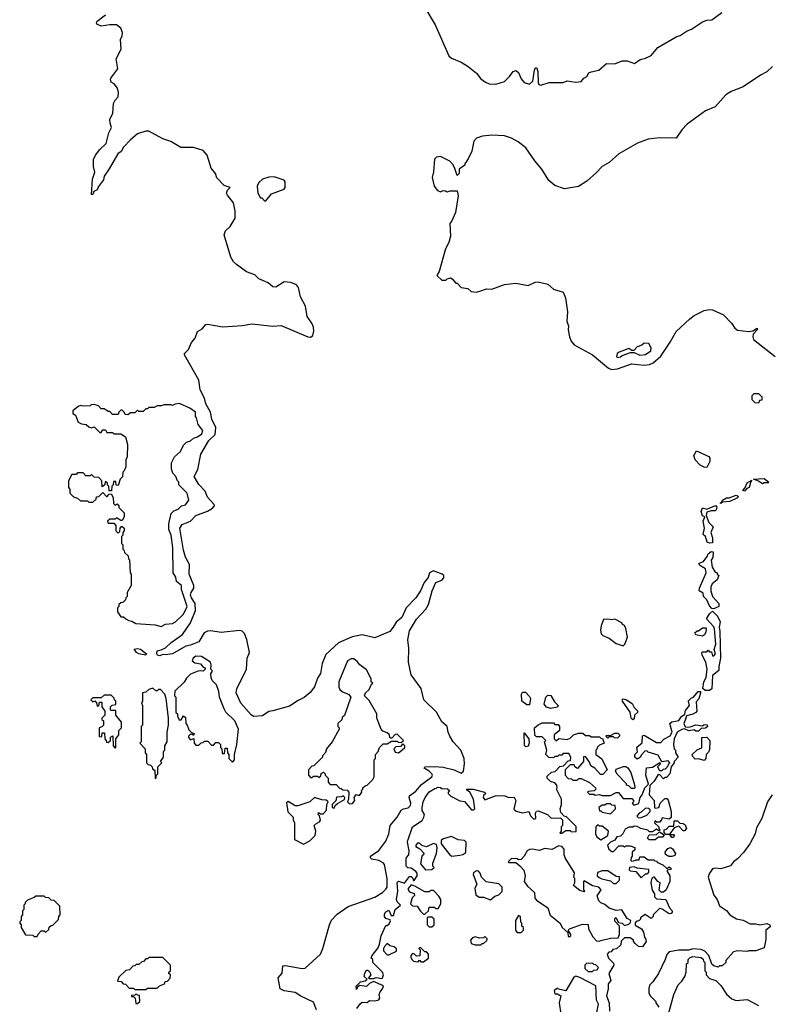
# Model space of a CAD drawing. Extents: x 2604950 to 2749250, y 940531 to 1028284.
# Tile 168 of 220: x 2693130 to 2698510, y 991865 to 998916. Entities that reach past the tile are written whole.
import ezdxf

# ---------------------------------------------------------------- set-up
doc = ezdxf.new("R2010")
doc.units = 0

msp = doc.modelspace()

# ---------------------------------------------------------------- linework, layer by layer
at = {"layer": '0CON05XD'}
for points in [[(2696034.2, 999004.3), (2696108.7, 998878.7), (2696207, 998657), (2696225, 998640), (2696295, 998612.5), (2696345, 998580), (2696403, 998533), (2696435, 998492.5), (2696469.3, 998469.3), (2696495, 998456.7), (2696543.6, 998453.6), (2696605, 998473.8), (2696641.7, 998508.3), (2696667.5, 998545), (2696685, 998552.5), (2696705, 998537.5), (2696725, 998492.5), (2696745, 998466.7), (2696785, 998454.2), (2696808.9, 998475), (2696819.3, 998555), (2696825, 998569.4), (2696835, 998574.2), (2696843.3, 998545), (2696846.7, 998466.7), (2696851.9, 998451.9), (2696865, 998446.2), (2696925, 998466.7), (2697025, 998467.5), (2697055, 998477.5), (2697115, 998470), (2697155, 998472.5), (2697173.6, 998496.4), (2697195, 998510), (2697210, 998535), (2697226.7, 998543.3), (2697280, 998555), (2697335, 998603.3), (2697395, 998600), (2697448.3, 998621.7), (2697485, 998622.5), (2697537, 998603), (2697578.3, 998631.7), (2697615, 998640), (2697655, 998660), (2697703.9, 998716.1), (2697835, 998792.5), (2697865, 998802.5), (2697915, 998837.5), (2697945, 998847.5), (2698025, 998900), (2698055, 998912.5), (2698090, 998915), (2698163, 998967)], [(2695257.8, 991825), (2695235, 991879.2), (2695144.4, 991924.4), (2695105, 991949.4), (2695025, 991960.8), (2694997.5, 991975), (2694982.5, 992055), (2695011.7, 992088.3), (2695015, 992140), (2695035, 992142.5), (2695155, 992122), (2695175, 992123.8), (2695286.2, 992225), (2695303.8, 992265), (2695351.2, 992435), (2695365, 992466.7), (2695405, 992511.2), (2695485, 992566), (2695675, 992631.9), (2695731.4, 992665), (2695755, 992690.6), (2695763.1, 992705), (2695764.7, 992765), (2695745.9, 992865.9), (2695735, 992878.5), (2695705, 992894.5), (2695653.9, 992903.9), (2695643.8, 992915), (2695643.3, 992925), (2695705, 992966.7), (2695755, 993033.3), (2695775.9, 993085.9), (2695785, 993146.7), (2695836, 993205), (2695864, 993255), (2695880, 993265), (2695915, 993272.5), (2695931.6, 993288.4), (2695934.6, 993305), (2695920.7, 993345), (2695925, 993358.9), (2695969.3, 993390.7), (2696009.7, 993440.3), (2696084.4, 993495), (2696088.9, 993505), (2696083.5, 993515), (2696065, 993533.6), (2696028, 993555), (2696033.8, 993565), (2696105, 993568), (2696165, 993562.1), (2696244.2, 993544.2), (2696295, 993520), (2696310, 993535), (2696317, 993587), (2696316.7, 993625), (2696292.9, 993685), (2696237.5, 993745), (2696212.5, 993785), (2696200, 993815), (2696193.3, 993855), (2696155, 993887.5), (2696116.4, 993956.4), (2696027.5, 994045), (2696007, 994127), (2695936.7, 994225), (2695917.5, 994315), (2695920, 994415), (2695912.5, 994475), (2695925, 994540), (2695975, 994622.5), (2696040, 994695), (2696060.7, 994729.3), (2696087.5, 994825), (2696112.5, 994885), (2696155, 994903.3), (2696170.5, 994919.5), (2696170, 994935), (2696158.8, 994945), (2696095, 994968.8), (2696067.5, 994955), (2696058.3, 994921.7), (2696028, 994885), (2696002.2, 994825), (2695969.1, 994775), (2695900.5, 994705), (2695868.6, 994635), (2695827.4, 994602.6), (2695807.3, 994565), (2695782.2, 994535), (2695675, 994488.4), (2695585, 994509.8), (2695512.7, 994497.3), (2695415, 994452.8), (2695325, 994369.4), (2695297.8, 994305), (2695286.7, 994235), (2695265, 994201.2), (2695242.6, 994137.4), (2695213, 994097), (2695168.8, 994061.2), (2695125, 994040.8), (2695065, 994000), (2694945, 993966.2), (2694915, 993963.1), (2694869.6, 993930.4), (2694806.9, 993926.9), (2694788.5, 993938.5), (2694715, 994022.2), (2694682.2, 994095), (2694687.4, 994125), (2694755.2, 994264.8), (2694761.3, 994345), (2694777, 994385), (2694757.1, 994477.1), (2694740.5, 994520.5), (2694725, 994537.6), (2694705, 994542.4), (2694575, 994527.3), (2694500.4, 994539.6), (2694475, 994537.5), (2694451.8, 994525), (2694415, 994460.8), (2694355, 994436.2), (2694320.2, 994429.8), (2694225, 994376), (2694175, 994367.1), (2694155, 994370), (2694135, 994360), (2694116.7, 994365), (2694112.5, 994375), (2694115, 994397.5), (2694145, 994402.5), (2694175, 994418.9), (2694215, 994455.4), (2694297.6, 994512.4), (2694353.6, 994596.4), (2694390, 994685), (2694387.8, 994735), (2694360.5, 994775), (2694354.8, 994795), (2694358.2, 994815), (2694377.3, 994845), (2694377.8, 994865), (2694343.6, 994945), (2694346.8, 995015), (2694318, 995068), (2694303.8, 995116.2), (2694276.7, 995275), (2694295, 995300), (2694355, 995326.1), (2694393.7, 995366.3), (2694475, 995396.8), (2694511.9, 995418.1), (2694525.6, 995435), (2694522.9, 995445), (2694477.2, 995497.2), (2694459.7, 995539.7), (2694415, 995587.8), (2694379.5, 995645), (2694407.1, 995695), (2694428.2, 995805), (2694485, 995901.5), (2694530.5, 995945), (2694535.5, 995995), (2694507.8, 996055), (2694498.8, 996105), (2694463.3, 996165), (2694453.8, 996205), (2694423.1, 996265), (2694413.6, 996333.6), (2694311.2, 996515), (2694311.9, 996525), (2694339.8, 996555), (2694361.4, 996605), (2694387.8, 996635), (2694405, 996684.4), (2694437.8, 996702.3), (2694465, 996733.5), (2694476.7, 996736.7), (2694585, 996717.3), (2694725, 996726.9), (2694795, 996738), (2694945, 996722.3), (2695005, 996725.7), (2695195, 996644.5), (2695215, 996642.2), (2695230.5, 996655), (2695238.9, 996685), (2695236.7, 996715), (2695225, 996742.7), (2695190, 996790), (2695178.4, 996865), (2695142.3, 996932.3), (2695128.5, 996998.5), (2695115, 997018.6), (2695072.5, 997035), (2695025, 997037.8), (2694965, 997000.8), (2694945, 997002.5), (2694911.2, 997031.2), (2694845, 997060), (2694815, 997088.9), (2694755, 997110), (2694683.9, 997163.9), (2694663.1, 997183.1), (2694642.5, 997215), (2694594.5, 997375), (2694604.3, 997405), (2694638.5, 997435), (2694673.8, 997495), (2694673.8, 997545), (2694662.5, 997605), (2694619.3, 997659.3), (2694613.3, 997675), (2694620, 997695), (2694637.5, 997715), (2694595, 997730), (2694543.2, 997783.2), (2694533.3, 997815), (2694503, 997853), (2694473.3, 997945), (2694445, 997978.8), (2694375, 998001.4), (2694285, 998001.2), (2694214.2, 998044.2), (2694155, 998064), (2694055, 998118.1), (2694035, 998118.6), (2693975, 998100), (2693923.4, 998056.6), (2693875, 998003.8), (2693857.9, 997972.1), (2693834.6, 997955.4), (2693772.5, 997847.5), (2693736.7, 997795), (2693731.2, 997768.8), (2693695, 997722.5), (2693685, 997696.7), (2693662.5, 997685), (2693655, 997663.8), (2693645, 997663.3), (2693652.5, 997775), (2693667.5, 997825), (2693660, 997865), (2693660, 997915), (2693672.5, 997945), (2693705, 997987.5), (2693750.7, 998029.3), (2693770, 998105), (2693787.5, 998145), (2693777.5, 998175), (2693777, 998203), (2693797.5, 998245), (2693803.6, 998316.4), (2693815, 998340), (2693837, 998363), (2693837.5, 998395), (2693830, 998425), (2693806.4, 998456.4), (2693785, 998470), (2693780, 998485), (2693783, 998497), (2693832.5, 998565), (2693822.5, 998635), (2693857.5, 998705), (2693852.5, 998775), (2693865, 998800), (2693868, 998825), (2693855.7, 998855), (2693825, 998879.4), (2693775, 998880), (2693715, 998870.8), (2693682, 998885), (2693680, 998895), (2693686.2, 998905), (2693745, 998950)], [(2698525, 998581.2), (2698485, 998542), (2698440.3, 998519.7), (2698316.2, 998435), (2698228.3, 998401.7), (2698190.7, 998379.3), (2698115, 998292.5), (2698045, 998263.8), (2697915, 998167.7), (2697875, 998126.5), (2697835, 998067.5), (2697715, 998069.4), (2697635, 998060.6), (2697557.6, 998032.4), (2697424.5, 997955.5), (2697355, 997892.9), (2697305, 997864), (2697265, 997820.8), (2697195, 997760.8), (2697135, 997721.4), (2697035.8, 997705.8), (2696965, 997729.2), (2696922, 997765), (2696872, 997845), (2696823.3, 997905), (2696757.9, 997997.9), (2696702.7, 998042.7), (2696655, 998068), (2696605, 998083.8), (2696515, 998089.2), (2696447.7, 998082.3), (2696405, 998066.7), (2696385, 998047.5), (2696370, 997975), (2696345, 997920), (2696320, 997885), (2696320, 997875), (2696280, 997845), (2696280, 997815), (2696265, 997800), (2696247, 997857), (2696235, 997880), (2696213, 997903), (2696145, 997936.7), (2696118.3, 997931.7), (2696103, 997917), (2696097, 997827), (2696087.5, 997785), (2696100, 997725), (2696123.6, 997693.6), (2696145, 997682.5), (2696165, 997692.5), (2696181.7, 997691.7), (2696195, 997682.5), (2696215, 997690), (2696265, 997690), (2696272.5, 997655), (2696252.5, 997535), (2696227.5, 997475), (2696213.6, 997456.4), (2696217.5, 997365), (2696205, 997320), (2696182.5, 997275), (2696137, 997113), (2696120, 997085), (2696155, 997050), (2696185, 997050), (2696195, 997060), (2696217, 997067), (2696230, 997060), (2696255, 997030), (2696265, 997030), (2696295, 996997.5), (2696341.7, 996991.7), (2696365, 996970), (2696403.9, 996963.9), (2696435.5, 996974.5), (2696475, 996990), (2696515, 996986.2), (2696605, 997020), (2696685, 997030), (2696775, 997012), (2696825, 997036), (2696845, 997039.2), (2696915, 997022), (2696955, 996986.7), (2697025, 996966), (2697042.9, 996925), (2697055.6, 996825), (2697051.9, 996755), (2697062.5, 996725), (2697060, 996695), (2697070, 996645), (2697083, 996613), (2697105, 996588.8), (2697235, 996516.2), (2697350.7, 996420.7), (2697370.5, 996410.5), (2697415, 996415.3), (2697515, 996452.7), (2697605, 996441.2), (2697644.1, 996445.9), (2697670.8, 996459.2), (2697725, 996507.8), (2697793.1, 996606.9), (2697835, 996682.1), (2697933.2, 996775), (2697965, 996798), (2698036.6, 996833.4), (2698075, 996840.7), (2698095, 996838.2), (2698175, 996802.7), (2698235, 996741.1), (2698255, 996706.5), (2698275, 996692.7), (2698355, 996684.1), (2698385, 996688.2), (2698416.7, 996706.7), (2698416.5, 996695), (2698388, 996665), (2698384, 996645), (2698389.1, 996625), (2698544.7, 996505)], [(2694895, 997620), (2694935, 997670), (2695026.4, 997703.6), (2695032.5, 997715), (2695032.5, 997755), (2695025, 997767.5), (2694955, 997790), (2694915, 997787.5), (2694870, 997775), (2694845, 997750), (2694832.5, 997725), (2694837.5, 997675), (2694855, 997640), (2694865, 997640), (2694885, 997620), (2694895, 997620)], [(2697415, 996496.7), (2697435, 996501.2), (2697448.3, 996511.7), (2697507, 996533), (2697535, 996532.5), (2697575, 996514.4), (2697615, 996518.8), (2697652.5, 996545), (2697657, 996567), (2697638.3, 996598.3), (2697605, 996600), (2697590, 996585), (2697556.4, 996573.6), (2697531.7, 996548.3), (2697518.3, 996548.3), (2697495, 996562.5), (2697427.5, 996535), (2697413.3, 996525), (2697406.7, 996505), (2697415, 996496.7)], [(2698425, 996170), (2698401.7, 996171.7), (2698380, 996195), (2698380, 996225), (2698395, 996240), (2698425, 996240), (2698450, 996215), (2698448.3, 996191.7), (2698431.7, 996188.3), (2698425, 996170)], [(2694145, 994570), (2694175, 994587.5), (2694225, 994592.5), (2694246.4, 994603.6), (2694305, 994660), (2694329.4, 994715), (2694290, 994835), (2694290, 994865), (2694253, 994893), (2694250, 994925), (2694230, 994955), (2694227.5, 995135), (2694216.7, 995225), (2694200, 995265), (2694200, 995305), (2694215, 995380), (2694235, 995400), (2694265, 995410), (2694290, 995435), (2694318.3, 995441.7), (2694342.5, 995475), (2694330, 995525), (2694270, 995585), (2694270, 995605), (2694260, 995615), (2694250, 995645), (2694228.3, 995668.3), (2694218.3, 995698.3), (2694218.3, 995741.7), (2694240, 995785), (2694282.5, 995825), (2694305, 995870), (2694325, 995890), (2694355, 995900), (2694375, 995920), (2694405, 995930), (2694435, 995951.2), (2694443.3, 995975), (2694408.3, 996018.3), (2694397.5, 996065), (2694390, 996075), (2694390, 996105), (2694350, 996135), (2694275, 996166.7), (2694245, 996162.5), (2694225, 996152.5), (2694215, 996157.5), (2694165, 996157.5), (2694145, 996150), (2694115, 996150), (2694095, 996140), (2694055, 996140), (2694045, 996130), (2694035, 996130), (2694015, 996110), (2693985, 996110), (2693975, 996120), (2693955, 996100), (2693925, 996100), (2693905, 996087.5), (2693885, 996090), (2693880, 996105), (2693865, 996120), (2693855, 996120), (2693840, 996105), (2693835, 996090), (2693795, 996090), (2693775, 996110), (2693765, 996110), (2693735, 996130), (2693715, 996130), (2693695, 996150), (2693665, 996160), (2693643, 996157), (2693635, 996150), (2693585, 996147.5), (2693565, 996152.5), (2693550, 996145), (2693510, 996115), (2693510, 996095), (2693530, 996085), (2693550, 996035), (2693573, 996023), (2693607, 996017), (2693625, 996000), (2693643, 995993), (2693665, 996000), (2693705, 995960), (2693715, 995960), (2693725, 995980), (2693745, 995980), (2693755, 995960), (2693795, 995960), (2693805, 995950), (2693855, 995950), (2693888.3, 995928.3), (2693902.5, 995875), (2693900, 995785), (2693890, 995765), (2693890, 995715), (2693880, 995685), (2693870, 995675), (2693867, 995643), (2693850, 995625), (2693835, 995580), (2693821.7, 995581.7), (2693818.3, 995608.3), (2693801.7, 995608.3), (2693800, 995585), (2693790, 995575), (2693788.3, 995541.7), (2693771.7, 995541.7), (2693770, 995575), (2693760, 995585), (2693758.3, 995598.3), (2693745, 995610), (2693738.3, 995581.7), (2693721.7, 995571.7), (2693720, 995615), (2693698.3, 995638.3), (2693665, 995640), (2693645, 995660), (2693635, 995650), (2693605, 995650), (2693585, 995670), (2693545, 995670), (2693535, 995660), (2693505, 995660), (2693480, 995615), (2693480, 995565), (2693490, 995555), (2693490, 995525), (2693515, 995500), (2693545, 995490), (2693565, 995470), (2693615, 995470), (2693625, 995460), (2693655, 995460), (2693678.3, 995481.7), (2693681.7, 995498.3), (2693698.3, 995501.7), (2693725, 995530), (2693755, 995500), (2693771.7, 995518.3), (2693785, 995520), (2693800, 995495), (2693801.7, 995451.7), (2693815, 995440), (2693828.3, 995448.3), (2693840, 995435), (2693841.7, 995421.7), (2693880, 995385), (2693880, 995355), (2693865, 995330), (2693855, 995330), (2693825, 995350), (2693815, 995340), (2693775, 995340), (2693760, 995325), (2693765, 995310), (2693805, 995310), (2693820, 995295), (2693820, 995255), (2693835, 995240), (2693848.3, 995251.7), (2693850, 995275), (2693861.7, 995288.3), (2693880, 995275), (2693880, 995255), (2693870, 995245), (2693870, 995225), (2693860, 995215), (2693860, 995165), (2693870, 995155), (2693870, 995125), (2693880, 995115), (2693881.7, 995101.7), (2693907, 995077), (2693910, 995055), (2693917, 995047), (2693922.5, 994955), (2693930, 994945), (2693930, 994865), (2693900, 994815), (2693900, 994785), (2693890, 994775), (2693888.3, 994761.7), (2693868.3, 994741.7), (2693855, 994740), (2693841.7, 994728.3), (2693840, 994715), (2693830, 994705), (2693830, 994675), (2693855, 994640), (2693875, 994640), (2693890, 994625), (2693913, 994613), (2693935, 994610), (2693963, 994593), (2694101.7, 994581.7), (2694145, 994570)], [(2698055, 995710), (2698035, 995712.5), (2698006.4, 995726.4), (2697972.5, 995765), (2697962.5, 995795), (2697981.7, 995828.3), (2698068.3, 995788.3), (2698077, 995777), (2698077, 995753), (2698055, 995710)], [(2698325, 995540), (2698312.5, 995545), (2698328.3, 995561.7), (2698345, 995600), (2698378.3, 995618.3), (2698370, 995610), (2698357.5, 995565), (2698341.7, 995558.3), (2698325, 995540)], [(2698455, 995592.5), (2698425, 995612.5), (2698390, 995625), (2698465, 995630), (2698500, 995605), (2698495, 995600), (2698465, 995600), (2698455, 995592.5)], [(2698155, 995452.5), (2698150, 995455), (2698160, 995460), (2698167.5, 995475), (2698195, 995492.5), (2698215, 995492.5), (2698265, 995510), (2698280, 995505), (2698275, 995492.5), (2698220, 995465), (2698168.3, 995461.7), (2698155, 995452.5)], [(2698075, 995166.7), (2698057.5, 995175), (2698046.1, 995216.1), (2698028.3, 995228.3), (2698037.5, 995275), (2698027.5, 995325), (2698040, 995355), (2698023.9, 995363.9), (2698013.8, 995395), (2698025, 995420), (2698055, 995410), (2698116.2, 995436.2), (2698127.5, 995425), (2698123, 995407), (2698115, 995400), (2698085, 995400), (2698055, 995390), (2698050, 995365), (2698070, 995315), (2698100, 995285), (2698083.3, 995245), (2698096.7, 995205), (2698095, 995170), (2698075, 995166.7)], [(2698105, 994697.5), (2698090.7, 994700.7), (2698075, 994717.5), (2698055, 994762.5), (2698030, 994785), (2698028.3, 994808.3), (2698000, 994825), (2698002.5, 994845), (2698051.2, 994955), (2698045, 994982.5), (2698010, 995005), (2698000, 995015), (2698000, 995025), (2698030, 995035), (2698058.3, 995071.7), (2698065, 995090), (2698085, 995107.5), (2698100, 995105), (2698097.5, 995065), (2698086.7, 995045), (2698092.5, 994995), (2698115, 994960), (2698130, 994955), (2698130, 994945), (2698140, 994935), (2698130, 994905), (2698093.6, 994876.4), (2698082.5, 994855), (2698083.3, 994825), (2698096.4, 994786.4), (2698140, 994735), (2698140, 994715), (2698115, 994702.5), (2698105, 994697.5)], [(2698075, 994112.5), (2698043, 994113), (2698027, 994127), (2698033.8, 994175), (2698050, 994205), (2698057.5, 994265), (2698047.5, 994315), (2698022.5, 994365), (2698020, 994385), (2698025, 994390), (2698055, 994390), (2698065, 994400), (2698075, 994390), (2698088.3, 994388.3), (2698095, 994360), (2698105, 994360), (2698117.5, 994375), (2698107.5, 994405), (2698120, 994445), (2698110, 994555), (2698105, 994567.5), (2698052.5, 994625), (2698075, 994662.5), (2698095, 994680), (2698132.5, 994645), (2698150, 994605), (2698142.5, 994565), (2698148.8, 994535), (2698153.3, 994345), (2698140, 994285), (2698140, 994255), (2698095, 994220), (2698090, 994125), (2698075, 994112.5)], [(2697455, 994432.5), (2697466.7, 994445), (2697486.2, 994495), (2697475, 994557.5), (2697465, 994578), (2697450, 994585), (2697445, 994597.5), (2697395, 994622.5), (2697375, 994617.5), (2697343, 994623), (2697315, 994620), (2697297.5, 994575), (2697292.5, 994545), (2697297, 994517), (2697310, 994505), (2697355, 994487.5), (2697405, 994450), (2697455, 994432.5)], [(2698025, 994502.5), (2697975, 994510), (2697970, 994525), (2697985, 994540), (2697995, 994540), (2698025, 994560), (2698045, 994560), (2698050, 994555), (2698047, 994533), (2698038.3, 994511.7), (2698025, 994502.5)], [(2694035, 994364.2), (2693985, 994374.4), (2693968, 994385), (2693951.7, 994408.3), (2693975, 994414.2), (2693995, 994408.9), (2694040, 994375), (2694035, 994364.2)], [(2694655, 993600), (2694670, 993615), (2694670, 993655), (2694687.5, 993725), (2694697.5, 993835), (2694672.5, 993895), (2694607, 993957), (2694595, 993980), (2694562.5, 994065), (2694557.5, 994105), (2694541.7, 994151.7), (2694510, 994185), (2694503, 994203), (2694500, 994235), (2694510, 994245), (2694510, 994255), (2694500, 994265), (2694502.5, 994295), (2694496.7, 994315), (2694432.5, 994355), (2694392.7, 994357.3), (2694373.3, 994345), (2694366.7, 994325), (2694385, 994310), (2694425, 994302.5), (2694445, 994280), (2694460, 994275), (2694460, 994265), (2694445, 994250), (2694415, 994252.5), (2694355, 994230), (2694325, 994200), (2694308.3, 994171.7), (2694243, 994107), (2694240, 994075), (2694250, 994065), (2694250, 993955), (2694260, 993945), (2694260, 993925), (2694275, 993900), (2694288.3, 993901.7), (2694305, 993930), (2694318.3, 993918.3), (2694320, 993875), (2694330, 993865), (2694341.7, 993831.7), (2694361.7, 993811.7), (2694380, 993805), (2694375, 993790), (2694365, 993800), (2694351.7, 993798.3), (2694340, 993785), (2694340, 993775), (2694355, 993760), (2694378.3, 993768.3), (2694380, 993735), (2694391.7, 993721.7), (2694415, 993720), (2694431.7, 993738.3), (2694445, 993740), (2694455, 993750), (2694478.3, 993748.3), (2694505, 993720), (2694518.3, 993721.7), (2694535, 993740), (2694555, 993740), (2694570, 993725), (2694570, 993705), (2694580, 993695), (2694581.7, 993661.7), (2694598.3, 993661.7), (2694601.7, 993698.3), (2694618.3, 993698.3), (2694620, 993665), (2694630, 993655), (2694630, 993625), (2694655, 993600)], [(2695495, 993300), (2695515, 993302.5), (2695532.5, 993325), (2695527.5, 993345), (2695541.7, 993368.3), (2695565, 993360), (2695582.5, 993385), (2695580, 993395), (2695590, 993405), (2695590, 993415), (2695605, 993430), (2695620, 993435), (2695660, 993475), (2695670, 993495), (2695670, 993615), (2695680, 993625), (2695680, 993655), (2695700, 993675), (2695710, 993705), (2695735, 993730), (2695765, 993730), (2695795, 993750), (2695835, 993750), (2695843, 993743), (2695865, 993740), (2695880, 993755), (2695835, 993800), (2695821.7, 993798.3), (2695798.3, 993771.7), (2695785, 993770), (2695778.3, 993798.3), (2695765, 993810), (2695731.7, 993821.7), (2695720, 993835), (2695690, 993915), (2695690, 993945), (2695635, 994040), (2695602.5, 994075), (2695607.5, 994095), (2695635, 994120), (2695651.7, 994158.3), (2695660, 994165), (2695650, 994175), (2695650, 994195), (2695615, 994260), (2695567, 994297), (2695549.3, 994319.3), (2695525, 994340), (2695505, 994340), (2695480, 994325), (2695417.5, 994175), (2695417.5, 994135), (2695425, 994120), (2695443.9, 994103.9), (2695486.1, 994086.1), (2695502.5, 994065), (2695457, 993933), (2695441.7, 993918.3), (2695438.3, 993901.7), (2695410, 993875), (2695410, 993855), (2695420, 993845), (2695420, 993835), (2695370, 993745), (2695330, 993695), (2695321.7, 993668.3), (2695300, 993645), (2695300, 993635), (2695238.3, 993571.7), (2695225, 993570), (2695200, 993545), (2695200, 993505), (2695215, 993490), (2695225, 993490), (2695235, 993500), (2695265, 993500), (2695275, 993490), (2695288.3, 993501.7), (2695291.7, 993518.3), (2695308.3, 993528.3), (2695320, 993515), (2695320, 993505), (2695340, 993485), (2695340, 993455), (2695355, 993440), (2695398.3, 993438.3), (2695421.7, 993411.7), (2695435, 993410), (2695445, 993400), (2695478.3, 993398.3), (2695490, 993385), (2695487.5, 993335), (2695480, 993315), (2695495, 993300)], [(2694105, 993480), (2694110, 993505), (2694120, 993515), (2694120, 993565), (2694150, 993595), (2694140, 993605), (2694160, 993635), (2694160, 993675), (2694170, 993685), (2694170, 993715), (2694187.5, 993745), (2694187.5, 993815), (2694197.5, 993865), (2694197.5, 993915), (2694180, 994055), (2694170, 994085), (2694138.3, 994118.3), (2694125, 994120), (2694115, 994110), (2694105, 994110), (2694085, 994130), (2694055, 994120), (2694035, 994100), (2694010, 994095), (2694010, 994035), (2694002.5, 994025), (2694010, 994005), (2694010, 993865), (2694000, 993855), (2694000, 993745), (2693990, 993735), (2694030, 993695), (2694030, 993665), (2694040, 993655), (2694040, 993595), (2694051.7, 993581.7), (2694068.3, 993578.3), (2694080, 993565), (2694081.7, 993551.7), (2694098.3, 993538.3), (2694100, 993485), (2694105, 993480)], [(2696785, 994010), (2696765, 994010), (2696730, 994035), (2696727.5, 994085), (2696735, 994100), (2696755, 994100), (2696785, 994070), (2696790, 994055), (2696785, 994010)], [(2697118.3, 993101.7), (2697118.3, 993138.3), (2697048.3, 993208.3), (2697031.7, 993211.7), (2697008.8, 993238.8), (2697004.4, 993264.4), (2697012.9, 993295), (2697014, 993335), (2696977.5, 993405), (2696982.5, 993415), (2696980, 993435), (2696965, 993450), (2696935, 993460), (2696910, 993485), (2696911.7, 993498.3), (2696941.7, 993528.3), (2696968.3, 993531.7), (2697001.7, 993568.3), (2697028.3, 993571.7), (2697061.7, 993608.3), (2697078.3, 993611.7), (2697080, 993635), (2697065, 993660), (2697025, 993660), (2697015, 993650), (2696995, 993650), (2696985, 993640), (2696965, 993640), (2696955, 993630), (2696921.7, 993631.7), (2696900, 993655), (2696907.5, 993685), (2696892.5, 993745), (2696900, 993755), (2696875, 993780), (2696835, 993780), (2696821.7, 993791.7), (2696820, 993845), (2696845, 993867.5), (2696875, 993880), (2696955, 993880), (2696965, 993870), (2696988.3, 993868.3), (2697000, 993855), (2697000, 993825), (2696960, 993795), (2696960, 993765), (2696975, 993752.5), (2696995, 993767.5), (2697055, 993762.5), (2697075, 993770), (2697100, 993795), (2697135, 993807.5), (2697167, 993807), (2697185, 993790), (2697215, 993790), (2697225, 993780), (2697285, 993780), (2697295, 993770), (2697308.3, 993768.3), (2697320, 993735), (2697285, 993720), (2697270, 993705), (2697270, 993695), (2697260, 993685), (2697260, 993655), (2697303, 993623), (2697340, 993545), (2697308.8, 993511.2), (2697291.7, 993511.7), (2697252.5, 993555), (2697223.6, 993573.6), (2697215, 993600), (2697185, 993640), (2697171.7, 993638.3), (2697170, 993605), (2697127, 993553), (2697110, 993565), (2697105, 993580), (2697075, 993580), (2697040, 993545), (2697040, 993505), (2697061.7, 993481.7), (2697085, 993480), (2697095, 993470), (2697125, 993470), (2697138.3, 993481.7), (2697155, 993482.5), (2697215, 993452.5), (2697256.4, 993416.4), (2697260, 993405), (2697247, 993393), (2697205, 993390), (2697200, 993385), (2697215, 993370), (2697245, 993370), (2697255, 993362.5), (2697285, 993367.5), (2697305, 993360), (2697365, 993360), (2697405, 993382.5), (2697421.7, 993381.7), (2697455, 993340), (2697518.3, 993338.3), (2697530, 993325), (2697530, 993315), (2697520, 993305), (2697531.7, 993291.7), (2697566.4, 993303.6), (2697577.5, 993345), (2697592.5, 993365), (2697610, 993415), (2697637.5, 993442.5), (2697617.5, 993505), (2697621.7, 993558.3), (2697665, 993562.5), (2697717.5, 993597.5), (2697720, 993585), (2697702.5, 993565), (2697715, 993540), (2697735, 993540), (2697745, 993550), (2697758.3, 993551.7), (2697778.3, 993571.7), (2697780, 993585), (2697790, 993595), (2697777.5, 993607.5), (2697732.5, 993602.5), (2697705, 993650), (2697635, 993670), (2697625, 993680), (2697611.7, 993678.3), (2697585, 993650), (2697580, 993635), (2697555, 993620), (2697540, 993635), (2697540, 993655), (2697557, 993673), (2697553, 993707), (2697591.7, 993738.3), (2697593, 993787), (2697605, 993792.5), (2697695, 993740), (2697725, 993740), (2697747, 993763), (2697793, 993787), (2697806.7, 993815), (2697790, 993875), (2697805, 993887.5), (2697853.6, 993896.4), (2697872.5, 993925), (2697897.5, 993942.5), (2697901.7, 993968.3), (2697930, 994005), (2697927, 994027), (2697920, 994035), (2697945, 994060), (2697960, 994065), (2697993.8, 994106.2), (2698010, 994105), (2698010, 994095), (2697996.7, 994053.3), (2697978.3, 994031.7), (2697982.5, 993965), (2697976.4, 993953.6), (2697955, 993942.5), (2697910, 993930), (2697899.5, 993900.5), (2697891.2, 993875), (2697896.7, 993856.7), (2697905, 993850), (2697935, 993852.5), (2697975, 993867.5), (2698025, 993860), (2698035, 993870), (2698057, 993867), (2698060, 993855), (2698045, 993842.5), (2698015, 993840), (2697995, 993820), (2697975, 993820), (2697965, 993830), (2697925, 993822.5), (2697895, 993837.5), (2697876.1, 993833.9), (2697843.3, 993815), (2697821.2, 993765), (2697816.7, 993725), (2697820, 993695), (2697830, 993685), (2697830, 993665), (2697850, 993635), (2697820, 993605), (2697820, 993595), (2697800, 993565), (2697790, 993515), (2697765, 993490), (2697755, 993490), (2697745, 993480), (2697718.3, 993508.3), (2697705, 993510), (2697678, 993462), (2697647, 993433), (2697642.5, 993365), (2697677.5, 993325), (2697680, 993275), (2697685, 993270), (2697710, 993275), (2697720, 993305), (2697755, 993340), (2697768.3, 993338.3), (2697777, 993327), (2697800, 993245), (2697798.3, 993201.7), (2697785, 993190), (2697735, 993200), (2697730, 993185), (2697715, 993170), (2697695, 993170), (2697681.7, 993178.3), (2697680, 993165), (2697710, 993135), (2697710, 993125), (2697720, 993115), (2697715, 993110), (2697705, 993110), (2697695, 993120), (2697665, 993100), (2697645, 993100), (2697631.7, 993111.7), (2697583, 993123), (2697555, 993137.5), (2697535, 993140), (2697525, 993132.5), (2697495, 993132.5), (2697470.7, 993119.3), (2697453, 993087), (2697435, 993070), (2697410, 993065), (2697395, 993040), (2697363.9, 993026.1), (2697342.5, 993005), (2697352.5, 992975), (2697375, 992960), (2697385, 992960), (2697425, 993000), (2697455, 993000), (2697465, 992990), (2697475, 993000), (2697505, 993000), (2697538.3, 992988.3), (2697538.3, 992971.7), (2697520, 992955), (2697520, 992925), (2697513, 992917), (2697510, 992895), (2697515, 992890), (2697540, 992895), (2697545, 992900), (2697570, 992900), (2697575, 992920), (2697605, 992920), (2697635, 992900), (2697675, 992900), (2697681.7, 992891.7), (2697695, 992890), (2697701.7, 992881.7), (2697740, 992865), (2697765, 992840), (2697775, 992840), (2697785, 992850), (2697798.3, 992838.3), (2697795, 992830), (2697770, 992825), (2697770, 992815), (2697790, 992785), (2697790, 992745), (2697762.5, 992685), (2697745, 992667.5), (2697728.3, 992668.3), (2697713, 992683), (2697720, 992735), (2697703.6, 992743.6), (2697678.3, 992778.3), (2697661.7, 992768.3), (2697652.5, 992735), (2697663, 992683), (2697680, 992655), (2697680, 992635), (2697695, 992620), (2697760, 992615), (2697786.4, 992556.4), (2697807.5, 992535), (2697807.5, 992525), (2697800, 992515), (2697785, 992512.5), (2697735, 992547.5), (2697715, 992550), (2697670, 992505), (2697670, 992495), (2697655, 992480), (2697613, 992507), (2697580, 992485), (2697580, 992475), (2697568.3, 992461.7), (2697555, 992460), (2697541.7, 992448.3), (2697541.7, 992431.7), (2697586.4, 992406.4), (2697601.7, 992381.7), (2697607.5, 992345), (2697615.8, 992335.8), (2697620, 992315), (2697595, 992277.5), (2697565, 992280), (2697540.7, 992300.7), (2697530, 992315), (2697530, 992325), (2697505, 992340), (2697465, 992340), (2697441.7, 992318.3), (2697438.3, 992291.7), (2697408.3, 992261.7), (2697381.7, 992258.3), (2697368.3, 992241.7), (2697351.7, 992238.3), (2697340, 992225), (2697350, 992195), (2697385, 992160), (2697387.5, 992145), (2697352.5, 992085), (2697367.5, 992035), (2697348.3, 992011.7), (2697347.5, 991975), (2697336.7, 991925), (2697356, 991875), (2697358, 991815)], [(2693815, 993700), (2693820, 993705), (2693820, 993765), (2693840, 993795), (2693840, 993825), (2693860, 993845), (2693860, 993885), (2693820, 993935), (2693818.3, 993968.3), (2693785, 993970), (2693780, 993975), (2693780, 993995), (2693791.7, 994008.3), (2693818.3, 994011.7), (2693820, 994035), (2693810, 994045), (2693808.3, 994058.3), (2693785, 994080), (2693735, 994080), (2693715, 994060), (2693655, 994060), (2693640, 994045), (2693655, 994030), (2693668.3, 994038.3), (2693680, 994025), (2693685, 994000), (2693698.3, 994001.7), (2693701.7, 994028.3), (2693718.3, 994028.3), (2693720, 993995), (2693740, 993965), (2693740, 993935), (2693720, 993915), (2693720, 993905), (2693730, 993895), (2693730, 993865), (2693718.3, 993851.7), (2693700, 993845), (2693700, 993785), (2693705, 993780), (2693718.3, 993781.7), (2693721.7, 993808.3), (2693738.3, 993808.3), (2693740, 993765), (2693750, 993755), (2693751.7, 993741.7), (2693765, 993740), (2693780, 993755), (2693781.7, 993778.3), (2693798.3, 993788.3), (2693800, 993715), (2693815, 993700)], [(2696935, 993982.5), (2696905, 993992.5), (2696890, 994015), (2696900, 994065), (2696915, 994080), (2696936.4, 994076.4), (2696962, 994032), (2696990, 994005), (2696985, 993992.5), (2696935, 993982.5)], [(2697525, 993903.3), (2697513, 993913), (2697506.2, 993956.2), (2697450, 994035), (2697447.5, 994045), (2697455, 994052.5), (2697480, 994045), (2697519.3, 994019.3), (2697535, 993990), (2697557, 993967), (2697557.5, 993955), (2697537.5, 993935), (2697535, 993910), (2697525, 993903.3)], [(2696758.3, 993708.3), (2696748.3, 993718.3), (2696745, 993810), (2696780, 993765), (2696782.5, 993735), (2696775, 993712.5), (2696758.3, 993708.3)], [(2697415, 993770), (2697393, 993773), (2697385, 993780), (2697355, 993780), (2697345, 993770), (2697330, 993785), (2697335, 993790), (2697365, 993790), (2697395, 993807.5), (2697416.4, 993806.4), (2697430, 993795), (2697430, 993785), (2697415, 993770)], [(2698035, 993610), (2697995, 993622.5), (2697971.7, 993621.7), (2697951.7, 993641.7), (2697950, 993655), (2697985, 993687.5), (2698018.3, 993701.7), (2698020, 993775), (2698055, 993777.5), (2698077.5, 993755), (2698073.3, 993685), (2698065, 993667.5), (2698050, 993655), (2698047.5, 993625), (2698035, 993610)], [(2695845, 993666.7), (2695855, 993672.5), (2695890, 993705), (2695890, 993715), (2695875, 993730), (2695858.3, 993711.7), (2695825, 993710), (2695812.5, 993695), (2695821.7, 993671.7), (2695845, 993666.7)], [(2697535, 993410), (2697515, 993410), (2697495, 993430), (2697480, 993435), (2697480, 993445), (2697413, 993513), (2697400, 993535), (2697405, 993550), (2697457, 993567), (2697475, 993567.5), (2697489.3, 993559.3), (2697510, 993525), (2697537, 993437), (2697540, 993415), (2697535, 993410)], [(2695547.5, 991835), (2695570.7, 991869.3), (2695585, 991880), (2695621.7, 991878.3), (2695638.3, 991891.7), (2695675, 991890), (2695703, 991897), (2695711.7, 991908.3), (2695707.5, 991935), (2695712.5, 991955), (2695730, 991975), (2695738.3, 991998.3), (2695665, 992027.5), (2695636.4, 992013.6), (2695615, 991992.5), (2695565, 992000), (2695551.7, 991988.3), (2695545, 991970), (2695542.5, 991995), (2695573, 992027), (2695607, 992033), (2695620, 992045), (2695600, 992065), (2695603, 992087), (2695615, 992110), (2695625, 992110), (2695640, 992095), (2695647, 992077), (2695630, 992055), (2695635, 992050), (2695665, 992050), (2695685, 992057.5), (2695725, 992050), (2695730, 992055), (2695736.7, 992075), (2695730, 992095), (2695660, 992165), (2695660, 992185), (2695650, 992195), (2695657.5, 992215), (2695700, 992270), (2695710, 992295), (2695720, 992355), (2695755, 992430), (2695765, 992430), (2695778.3, 992441.7), (2695787, 992463), (2695785, 992470), (2695755, 992480), (2695744, 992495), (2695745, 992510), (2695755, 992527.5), (2695775, 992540), (2695791.7, 992501.7), (2695808.3, 992501.7), (2695820, 992545), (2695860, 992575), (2695835, 992600), (2695830, 992615), (2695841.2, 992675), (2695835, 992737.5), (2695845, 992747.5), (2695887.5, 992732.5), (2695925, 992780), (2695935, 992780), (2695948.3, 992768.3), (2695951.7, 992751.7), (2695958.3, 992751.7), (2695980, 992785), (2695980, 992805), (2695970, 992815), (2695935, 992840), (2695911.7, 992841.7), (2695900, 992855), (2695900, 992905), (2695903, 992917), (2695920, 992935), (2695922.5, 992965), (2695910, 993025), (2695913.8, 993045), (2695945, 993136.2), (2696015, 993182.5), (2696027.5, 993205), (2696032.5, 993225), (2696014.1, 993254.1), (2696013.9, 993273.9), (2696022.5, 993315), (2696036.7, 993345), (2696065, 993386.7), (2696105, 993410), (2696118.3, 993411.7), (2696125, 993420), (2696147, 993417), (2696155, 993410), (2696197, 993407), (2696210, 993395), (2696200, 993385), (2696200, 993375), (2696220, 993355), (2696285, 993322.5), (2696317, 993317), (2696368.3, 993258.3), (2696385, 993257.5), (2696392.5, 993265), (2696382.5, 993335), (2696357.5, 993385), (2696340, 993395), (2696333.3, 993406.7), (2696380, 993405), (2696462.5, 993385), (2696470, 993375), (2696455, 993360), (2696452.5, 993345), (2696465, 993330), (2696545, 993360), (2696607.7, 993357.7), (2696637, 993347), (2696675, 993347.5), (2696685.7, 993325), (2696672.5, 993262.5), (2696687.5, 993247.5), (2696735, 993236.7), (2696780, 993245), (2696790, 993215), (2696815, 993190), (2696830, 993195), (2696827.5, 993235), (2696835, 993247.5), (2696845, 993250), (2696912.5, 993225), (2696938.3, 993198.3), (2697005, 993200), (2697020, 993185), (2697020, 993145), (2697010, 993135), (2697010, 993105), (2697001.7, 993091.7), (2697015, 993090), (2697045, 993110), (2697075, 993110), (2697085, 993100), (2697118.3, 993101.7)], [(2695165, 993012.5), (2695210, 993035), (2695247, 993073), (2695252.5, 993105), (2695240, 993145), (2695251.7, 993158.3), (2695279.3, 993170.7), (2695287, 993183), (2695280, 993215), (2695270, 993225), (2695271.7, 993238.3), (2695285, 993230), (2695305, 993230), (2695330, 993255), (2695332.5, 993295), (2695340, 993315), (2695327, 993327), (2695295, 993330), (2695243.9, 993346.1), (2695210, 993315), (2695123, 993287), (2695105, 993286.7), (2695055, 993317.5), (2695043, 993307), (2695053, 993243), (2695090, 993205), (2695090, 993185), (2695100, 993165), (2695100, 993045), (2695165, 993012.5)], [(2695385, 993270), (2695391.7, 993288.3), (2695407, 993303), (2695458.3, 993331.7), (2695460, 993345), (2695448.3, 993358.3), (2695435, 993350), (2695401.7, 993348.3), (2695397, 993323), (2695370, 993295), (2695370, 993275), (2695385, 993270)], [(2698522.5, 993365), (2698489.6, 993315), (2698449.2, 993195), (2698411.5, 993128.5), (2698402.2, 993085), (2698362.7, 993015), (2698317.4, 992952.6), (2698275, 992906.7), (2698245, 992884.3), (2698223.9, 992856.1), (2698155, 992834.6), (2698115, 992839.5), (2698095.5, 992834.5), (2698071.7, 992798.3), (2698064.7, 992775.3), (2698105, 992646.7), (2698130, 992615), (2698145, 992570), (2698196.4, 992536.4), (2698220, 992505), (2698268.3, 992478.3), (2698315, 992467.5), (2698365, 992442.5), (2698405, 992442.5), (2698435, 992433.3), (2698485, 992444), (2698507.5, 992435), (2698509.3, 992420.7), (2698477.5, 992395), (2698478.3, 992328.3), (2698465, 992270), (2698405, 992247.5), (2698355, 992247.5), (2698345, 992242.5), (2698275, 992247.5), (2698245, 992240), (2698191.7, 992178.3), (2698190, 992165), (2698165, 992140), (2698145, 992140), (2698135, 992130), (2698105, 992140), (2698091.7, 992151.7), (2698070, 992215), (2698040, 992245), (2698015, 992257.5), (2697955, 992262.5), (2697925, 992252.5), (2697855, 992252.5), (2697785, 992240), (2697768.3, 992221.7), (2697757.5, 992185), (2697707.5, 992085), (2697667.5, 992025), (2697647.5, 992005), (2697638.3, 991981.7), (2697638.3, 991948.3), (2697650, 991925), (2697690, 991885), (2697690, 991875), (2697710, 991845)], [(2697365, 993230), (2697400, 993265), (2697398.3, 993288.3), (2697375, 993290), (2697365, 993300), (2697335, 993300), (2697325, 993290), (2697305, 993290), (2697280, 993275), (2697285, 993250), (2697295, 993250), (2697305, 993240), (2697365, 993230)], [(2697565, 993200), (2697585, 993202.5), (2697625, 993220), (2697650, 993245), (2697648.3, 993258.3), (2697637, 993267), (2697615, 993270), (2697585, 993240), (2697570, 993235), (2697553, 993213), (2697565, 993200)], [(2697815, 993060), (2697805, 993060), (2697790, 993080), (2697761.7, 993081.7), (2697750, 993095), (2697750, 993115), (2697765, 993120), (2697785, 993140), (2697818.3, 993141.7), (2697821.7, 993178.3), (2697845, 993180), (2697861.7, 993161.7), (2697885, 993160), (2697899.3, 993149.3), (2697908.8, 993125), (2697895, 993107.5), (2697885, 993107.5), (2697855, 993140), (2697821.7, 993128.3), (2697790, 993085), (2697790, 993080), (2697815, 993080), (2697820, 993075), (2697815, 993060)], [(2697295, 993042.5), (2697346.4, 993073.6), (2697350, 993105), (2697305, 993140), (2697285, 993140), (2697275, 993150), (2697260, 993135), (2697257.5, 993085), (2697267.5, 993065), (2697295, 993042.5)], [(2697641.7, 993041.7), (2697630, 993055), (2697641.7, 993078.3), (2697695, 993080), (2697715, 993100), (2697748.3, 993078.3), (2697738.3, 993061.7), (2697708.3, 993061.7), (2697685, 993042.5), (2697641.7, 993041.7)], [(2696226.4, 992926.4), (2696285, 992933.3), (2696305, 992937.5), (2696327, 992953), (2696330, 993025), (2696318.3, 993038.3), (2696273.6, 993043.6), (2696225, 993067.5), (2696165, 993050), (2696151.7, 993038.3), (2696150, 993015), (2696212.5, 992935), (2696226.4, 992926.4)], [(2696038.3, 992828.3), (2696085, 992830), (2696100, 992845), (2696090, 992855), (2696090, 992875), (2696117.5, 992945), (2696122.5, 992985), (2696118.3, 993008.3), (2696095, 993017.5), (2696045, 992992.5), (2696011.7, 993001.7), (2695995, 993020), (2695981.7, 993018.3), (2695970, 993005), (2695970, 992995), (2695998.3, 992978.3), (2696030, 992945), (2696013, 992927), (2696001.7, 992871.7), (2696038.3, 992828.3)], [(2697283, 992317), (2697295, 992322.5), (2697365, 992337.5), (2697418.3, 992341.7), (2697430, 992365), (2697430, 992425), (2697395, 992460), (2697395, 992480), (2697403, 992487), (2697421.7, 992451.7), (2697447, 992447), (2697465, 992430), (2697495, 992440), (2697508.3, 992451.7), (2697510, 992465), (2697485, 992480), (2697445, 992542.5), (2697405, 992537.5), (2697355, 992554), (2697325, 992580), (2697295, 992591.2), (2697280, 992605), (2697268.3, 992641.7), (2697297.5, 992685), (2697280, 992705), (2697235, 992712.5), (2697175, 992750), (2697170, 992745), (2697170, 992685), (2697180, 992675), (2697175, 992670), (2697145, 992680), (2697100, 992715), (2697110, 992735), (2697110, 992765), (2697102.5, 992772.5), (2697106.4, 992806.4), (2697040, 992915), (2697032.5, 992935), (2697033.3, 992975), (2697016.1, 992996.1), (2696995, 992998.8), (2696945, 992972.5), (2696895, 992980), (2696852.7, 992967.3), (2696805, 992976.2), (2696785, 992973.8), (2696766.1, 992963.9), (2696746.2, 992925), (2696725, 992902.5), (2696705, 992900), (2696695, 992907.5), (2696655, 992910), (2696630, 992885), (2696635, 992880), (2696685, 992880), (2696715, 992857.5), (2696743.8, 992825), (2696752, 992785), (2696746.7, 992745), (2696770.7, 992710.7), (2696820.8, 992665), (2696822.5, 992625), (2696835, 992611.2), (2696915, 992555.8), (2696933.1, 992503.1), (2697003.3, 992445), (2697017.5, 992415), (2697058.3, 992378.3), (2697061.7, 992351.7), (2697075, 992350), (2697080, 992355), (2697080, 992365), (2697060, 992395), (2697070, 992405), (2697165, 992438.8), (2697205, 992436.7), (2697207.5, 992405), (2697237.7, 992347.7), (2697265, 992320), (2697283, 992317)], [(2697783, 992923), (2697758.3, 992938.3), (2697757.5, 992955), (2697775, 992980), (2697795, 992987.5), (2697809.3, 992979.3), (2697830, 992945), (2697825, 992930), (2697805, 992923.3), (2697783, 992923)], [(2696505, 992612.5), (2696535, 992640), (2696565, 992650), (2696588.3, 992671.7), (2696587.5, 992705), (2696565, 992727.5), (2696473, 992743), (2696440, 992775), (2696430, 992805), (2696418.3, 992818.3), (2696405, 992820), (2696383.6, 992806.4), (2696380, 992795), (2696407.5, 992725), (2696392.5, 992695), (2696398.3, 992648.3), (2696423, 992633), (2696455, 992632.5), (2696505, 992612.5)], [(2697405, 992730), (2697430, 992755), (2697428.3, 992778.3), (2697405, 992780), (2697345, 992820), (2697305, 992820), (2697271.7, 992808.3), (2697270, 992785), (2697283, 992773), (2697303, 992763), (2697365, 992750), (2697385, 992730), (2697405, 992730)], [(2697585, 992770), (2697615, 992800), (2697625, 992800), (2697638.3, 992811.7), (2697640, 992830), (2697555, 992840), (2697535, 992850), (2697500, 992845), (2697498.3, 992828.3), (2697505, 992820), (2697547, 992817), (2697585, 992770)], [(2696035, 992510), (2696060, 992535), (2696065, 992560), (2696101.7, 992561.7), (2696115, 992550), (2696128.3, 992551.7), (2696147.5, 992585), (2696147.5, 992615), (2696135, 992640), (2696095, 992680), (2696075, 992680), (2696065, 992670), (2696035, 992670), (2695961.7, 992711.7), (2695935, 992720), (2695913, 992693), (2695925, 992670), (2695958.3, 992658.3), (2695960, 992645), (2695943, 992627), (2695930, 992585), (2695945, 992570), (2695978.3, 992568.3), (2696001.7, 992531.7), (2696025, 992510), (2696035, 992510)], [(2693255, 992350), (2693261.7, 992368.3), (2693285, 992390), (2693305, 992390), (2693318.3, 992381.7), (2693338.3, 992401.7), (2693341.7, 992418.3), (2693355, 992430), (2693368.3, 992431.7), (2693408.3, 992471.7), (2693410, 992495), (2693420, 992505), (2693418.3, 992568.3), (2693378.3, 992608.3), (2693355, 992610), (2693338.3, 992628.3), (2693315, 992630), (2693305, 992640), (2693245, 992640), (2693235, 992630), (2693185, 992610), (2693170, 992595), (2693170, 992585), (2693160, 992575), (2693160, 992545), (2693150, 992535), (2693150, 992505), (2693140, 992495), (2693140, 992465), (2693130, 992455), (2693130, 992445), (2693140, 992435), (2693140, 992415), (2693171.7, 992361.7), (2693225, 992360), (2693235, 992350), (2693255, 992350)], [(2696085, 992420), (2696100, 992435), (2696100, 992475), (2696085, 992490), (2696055, 992490), (2696050, 992485), (2696050, 992435), (2696065, 992420), (2696085, 992420)], [(2696725, 992380), (2696740, 992395), (2696740, 992415), (2696730, 992425), (2696730, 992445), (2696723, 992453), (2696720, 992495), (2696705, 992500), (2696683.3, 992465), (2696682.5, 992395), (2696695, 992380), (2696725, 992380)], [(2696435, 992290), (2696445, 992300), (2696455, 992300), (2696477, 992323), (2696480, 992335), (2696465, 992350), (2696455, 992340), (2696425, 992337.5), (2696395, 992347.5), (2696375, 992340), (2696360, 992325), (2696365, 992300), (2696395, 992290), (2696435, 992290)], [(2695775, 992220), (2695830, 992245), (2695831.7, 992261.7), (2695815, 992277.5), (2695783, 992283), (2695765, 992300), (2695745, 992280), (2695737.5, 992265), (2695738.3, 992248.3), (2695765, 992220), (2695775, 992220)], [(2696025, 992170), (2696060, 992195), (2696060, 992225), (2696045, 992240), (2696035, 992240), (2696005, 992270), (2695995, 992270), (2695990, 992265), (2696000, 992255), (2695998.3, 992211.7), (2695975, 992210), (2695960, 992225), (2695945, 992230), (2695932.5, 992215), (2695933.6, 992203.6), (2695940, 992185), (2695953, 992173), (2695985, 992170), (2695995, 992180), (2696005, 992170), (2696025, 992170)], [(2694035, 991970), (2694045, 991980), (2694115, 991980), (2694131.7, 991998.3), (2694168.3, 992011.7), (2694171.7, 992028.3), (2694188.3, 992031.7), (2694208.3, 992051.7), (2694210, 992075), (2694200, 992085), (2694200, 992095), (2694210, 992105), (2694210, 992145), (2694155, 992200), (2694055, 992200), (2694045, 992190), (2694035, 992190), (2694018.3, 992171.7), (2694005, 992170), (2693985, 992150), (2693965, 992150), (2693955, 992140), (2693941.7, 992138.3), (2693918.3, 992111.7), (2693891.7, 992108.3), (2693841.7, 992058.3), (2693831.7, 992031.7), (2693858.3, 992028.3), (2693871.7, 992011.7), (2693888.3, 992008.3), (2693915, 991980), (2693945, 991980), (2693955, 991970), (2694035, 991970)], [(2697782.5, 991805), (2697817.5, 991935), (2697850, 992005), (2697875, 992030), (2697897.5, 992065), (2697907.5, 992095), (2697910, 992155), (2697920, 992165), (2697920, 992185), (2697935, 992200), (2697955, 992207.5), (2698015, 992200), (2698028.3, 992188.3), (2698030, 992175), (2698040, 992165), (2698040, 992105), (2698050, 992095), (2698050, 992075), (2698075, 992050), (2698120, 992035), (2698155, 992000), (2698195, 991937.5), (2698233.9, 991903.9), (2698265, 991892.5), (2698345, 991900), (2698425, 991857.5)], [(2697235, 992100), (2697245, 992110), (2697268.3, 992111.7), (2697278.3, 992128.3), (2697258.3, 992148.3), (2697245, 992150), (2697235, 992160), (2697191.7, 992158.3), (2697180, 992145), (2697181.7, 992121.7), (2697205, 992100), (2697235, 992100)], [(2697267, 991807), (2697277.5, 991865), (2697263.3, 991895), (2697258.3, 991998.3), (2697145, 992057.5), (2697115, 992067.5), (2697101.7, 992058.3), (2697045, 991962.5), (2696992.5, 991972.5), (2696985, 991980), (2696960, 991965), (2696965, 991940), (2696985, 991940), (2697007.5, 991925), (2696996.2, 991875), (2697009.2, 991795)], [(2693975, 991870), (2693990, 991885), (2693988.3, 991928.3), (2693975, 991930), (2693965, 991940), (2693955, 991930), (2693931.7, 991928.3), (2693931.7, 991921.7), (2693945, 991920), (2693958.3, 991908.3), (2693961.7, 991871.7), (2693975, 991870)]]:
    msp.add_lwpolyline(points, dxfattribs=at)

doc.saveas('drawing.dxf')
